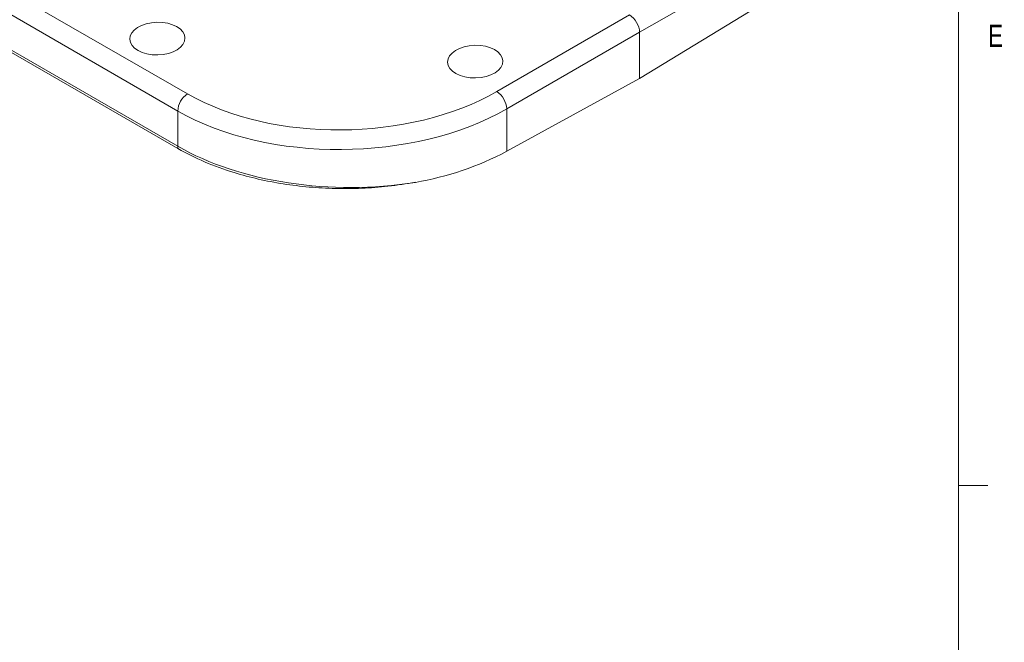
# Model space of a CAD drawing. Header units: inches. Extents: x 0.3 to 33.9, y 0.2 to 21.6.
# Tile 22 of 28: x 29.5 to 33.7, y 13.7 to 16.4. Entities that reach past the tile are written whole.
import ezdxf

# ---------------------------------------------------------------- set-up
doc = ezdxf.new("R2010")
doc.units = ezdxf.units.IN
doc.header["$MEASUREMENT"] = 0
doc.styles.add('SLDTEXTSTYLE0', font='TXT', dxfattribs={"width": 0.75})

msp = doc.modelspace()

# ---------------------------------------------------------------- linework, layer by layer
at = {"color": 7, "linetype": 'Continuous', "lineweight": 0}
for p, q in [((33.5229, 0.4106), (33.5229, 21.4106)), ((33.5229, 14.4106), (33.6479, 14.4106))]:
    msp.add_line(p, q, dxfattribs=at)
at = {"color": 8, "linetype": 'Continuous', "lineweight": 15}
for p, q in [((28.9442, 16.8288), (30.2536, 16.0729)), ((30.2123, 16), (28.8761, 16.7714)), ((28.7559, 16.6913), (30.2123, 15.8505))]:
    msp.add_line(p, q, dxfattribs=at)
at = {"color": 7, "linetype": 'Continuous', "lineweight": 15}
for p, q in [((30.2133, 15.8403), (28.7482, 16.6861)), ((32.7054, 16.6427), (32.171, 16.3342)), ((32.7054, 16.4628), (32.171, 16.1377)), ((31.5653, 16.0825), (32.1285, 16.4077)), ((32.171, 16.3342), (31.6077, 16.0091)), ((32.171, 16.3342), (32.171, 16.1377)), ((32.171, 16.1377), (31.6077, 15.8292)), ((30.2123, 15.8505), (30.2123, 16)), ((31.6077, 16.0091), (31.6077, 15.8292))]:
    msp.add_line(p, q, dxfattribs=at)
for centre, radius, start, end in [((31.5113, 16.0023), 0.0967, 3.9923, 56.0077), ((30.3047, 15.9957), 0.0926, 123.5404, 177.3258), ((30.2597, 15.8502), 0.0474, 179.64, 192.0692), ((31.0026, 16.9729), 1.294, 279.6783, 297.8837)]:
    msp.add_arc(centre, radius, start, end, dxfattribs=at)
for centre in [(30.1258, 16.3072), (31.4739, 16.2096)]:
    msp.add_ellipse(centre, major_axis=(0.1172, 0.0027), ratio=0.592198, dxfattribs=at)
for centre, major_axis, ratio, start_param, end_param in [((32.1285, 16.3587), (-0.03, 0.052), 0.577777, 3.927415, 5.497526), ((30.9183, 16.4767), (0.9399, 0.0219), 0.592198, 3.913199, 5.457816), ((30.9194, 16.4283), (0.9999, 0.0219), 0.591316, 3.914067, 5.458684), ((30.9194, 16.2386), (0.9999, -0.0208), 0.562909, 3.938703, 5.029556)]:
    msp.add_ellipse(centre, major_axis=major_axis, ratio=ratio, start_param=start_param, end_param=end_param, dxfattribs=at)
msp.add_open_spline([(31.2201, 15.6974), (31.1815, 15.6912), (31.1069, 15.6792), (30.9926, 15.6712), (30.8806, 15.6701), (30.7689, 15.6763), (30.6593, 15.6898), (30.5528, 15.7102), (30.4399, 15.7404), (30.3232, 15.7822), (30.25, 15.8209), (30.2133, 15.8403)], degree=3, knots=[0, 0, 0, 0, 0.110367, 0.212962, 0.315885, 0.418482, 0.52113, 0.624104, 0.726755, 0.863377, 1, 1, 1, 1], dxfattribs=at)

# ---------------------------------------------------------------- texts
at = {"color": 7, "linetype": 'Continuous', "lineweight": 0, "insert": (33.6495, 16.366), "char_height": 0.0938, "attachment_point": 1, "style": 'SLDTEXTSTYLE0'}
msp.add_mtext('E', dxfattribs=at)

doc.saveas('drawing.dxf')
